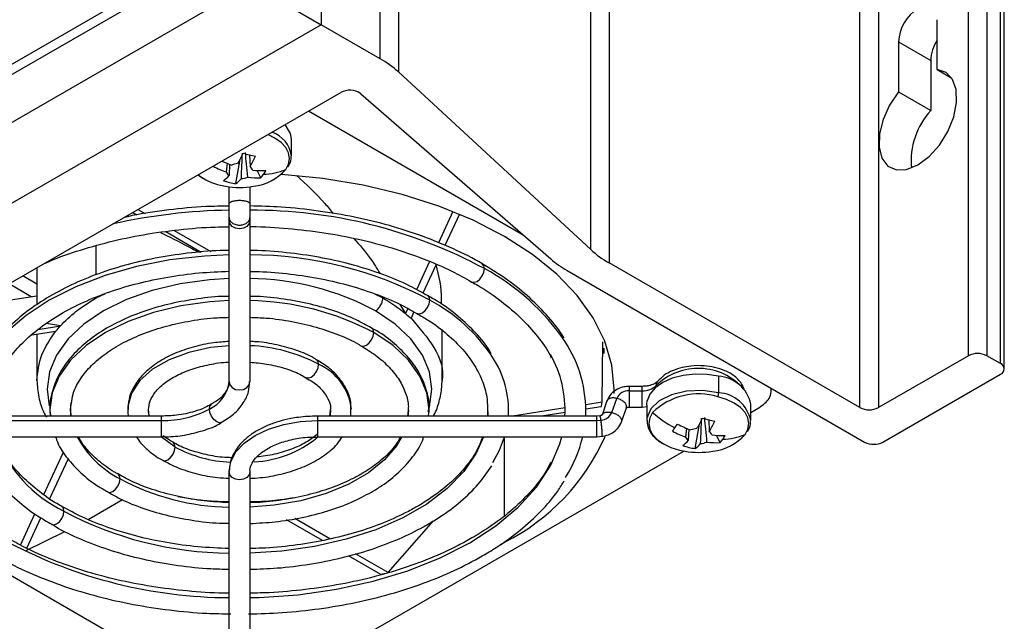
# Model space of a CAD drawing. Header units: millimetres. Extents: x 25 to 1229, y -261 to 1180.
# Tile 15 of 224: x 1035 to 1111, y -182 to -136. Entities that reach past the tile are written whole.
import ezdxf

# ---------------------------------------------------------------- set-up
doc = ezdxf.new("R2010")
doc.units = ezdxf.units.MM

msp = doc.modelspace()

# ---------------------------------------------------------------- linework, layer by layer
at = {"color": 7, "linetype": 'Continuous', "lineweight": 25}
for p, q in [((1058.534, 157.769), (1058.534, -136.257)), ((1063.063, -138.871), (1063.063, 155.083)), ((1064.472, 154.06), (1064.472, -139.894)), ((1079.282, -153.577), (1079.282, 140.378)), ((1080.692, 139.355), (1080.692, -154.6)), ((1108.354, -161.752), (1108.354, 132.203)), ((1109.768, 132.203), (1109.768, -161.752)), ((1110.829, -162.364), (1110.829, 131.591)), ((1111.122, -162.772), (1111.122, 131.182)), ((1100.01, -165.752), (1100.01, 128.203)), ((1101.424, 128.203), (1101.424, -165.752)), ((893.822, -220.622), (1049.248, -130.896)), ((1049.949, -131.3), (893.815, -221.435)), ((1053.138, -133.142), (890.627, -226.958)), ((1053.138, -133.142), (1058.534, -136.257)), ((1058.534, -136.257), (895.838, -230.179)), ((1063.063, -138.871), (1058.534, -136.257)), ((1105.95, -139.709), (1105.95, -135.867)), ((1102.98, -137.582), (1102.98, -141.424)), ((1102.98, -137.582), (1105.455, -139.01)), ((1105.455, -139.01), (1105.455, -142.852)), ((1079.282, -153.577), (1064.472, -139.894)), ((1105.95, -139.709), (1107.077, -140.36)), ((904.945, -231.009), (1060.033, -141.479)), ((1061.573, -141.568), (1076.201, -154.294)), ((1102.98, -141.424), (1105.455, -142.852)), ((1074.09, -152.458), (1057.552, -142.911)), ((1056.245, -146.326), (1056.245, -145.065)), ((1053.016, -146.296), (1053.006, -146.277)), ((1053.015, -146.269), (1053.053, -147.183)), ((1051.246, -147.615), (1051.314, -146.923)), ((1051.471, -146.991), (1051.437, -147.881)), ((1051.962, -148.498), (1052.294, -146.614)), ((1053.882, -148.038), (1053.605, -147.482)), ((1050.772, -148.619), (1051.171, -148.7)), ((1051.445, -150.043), (1051.445, -148.74)), ((1053.045, -148.74), (1053.045, -150.043)), ((1051.445, -151.109), (1051.445, -150.043)), ((1053.045, -150.043), (1053.045, -151.109)), ((1044.018, -150.724), (1044.339, -150.91)), ((1044.423, -150.49), (1044.978, -150.81)), ((1068.668, -150.65), (1067.552, -153.055)), ((1051.445, -151.329), (1051.445, -151.109)), ((1051.445, -163.741), (1051.445, -151.329)), ((1053.045, -151.109), (1053.045, -151.329)), ((1053.045, -151.329), (1053.045, -163.741)), ((1069.167, -150.854), (1068.051, -153.26)), ((1046.56, -152.192), (1049.304, -153.776)), ((1047.211, -152.1), (1050.028, -153.726)), ((1041.218, -155.51), (1041.218, -153.277)), ((1066.881, -154.5), (1065.875, -156.668)), ((1100.01, -165.752), (1080.692, -154.6)), ((1036.65, -154.977), (1036.65, -157.839)), ((1067.375, -154.716), (1066.349, -156.927)), ((1077.462, -155.185), (1100.364, -168.405)), ((1036.65, -156.235), (1035.561, -155.606)), ((1036.211, -157.206), (1034.5, -156.218)), ((1031.669, -157.909), (1036.65, -157.138)), ((1041.218, -157.297), (1041.938, -156.956)), ((1062.647, -156.996), (1063.272, -157.297)), ((1064.581, -157.809), (1065.024, -158.502)), ((1065.207, -158.107), (1065.024, -158.502)), ((1065.675, -158.378), (1065.447, -158.87)), ((1036.264, -160.14), (1038.115, -159.854)), ((1036.746, -159.723), (1038.455, -159.458)), ((1038.455, -159.458), (1037.375, -159.275)), ((1067.84, -163.662), (1067.84, -159.812)), ((1036.65, -160.08), (1036.65, -163.662)), ((1080.165, -165.338), (1080.219, -160.696)), ((1080.315, -161.578), (1080.315, -161.166)), ((1108.354, -161.752), (1101.424, -165.752)), ((1110.829, -162.364), (1109.768, -161.752)), ((1089.13, -163.342), (1089.13, -164.603)), ((1101.778, -168.405), (1110.829, -163.18)), ((1083.237, -164.116), (1082.245, -164.116)), ((1083.237, -164.118), (1082.245, -164.118)), ((1082.245, -164.447), (1083.237, -164.447)), ((1083.237, -164.137), (1083.237, -164.118)), ((1084.364, -164.195), (1084.328, -164.043)), ((1093.243, -164.343), (1093.243, -164.295)), ((1080.534, -165.24), (1080.152, -166.326)), ((1080.902, -166.124), (1081.284, -165.038)), ((1059.229, -165.931), (1059.182, -166.404)), ((1060.808, -166.404), (1060.815, -165.846)), ((1065.22, -165.96), (1065.187, -166.404)), ((1077.309, -165.78), (1073.27, -166.404)), ((1080.165, -165.338), (1078.901, -165.533)), ((1080.094, -165.692), (1078.91, -165.875)), ((1081.651, -166.848), (1082.033, -165.763)), ((1082.245, -165.705), (1083.237, -165.705)), ((1083.237, -165.705), (1083.63, -165.665)), ((1083.6, -165.553), (1083.6, -166.737)), ((1091.6, -166.737), (1091.6, -165.475)), ((1091.6, -166.119), (1092.229, -165.756)), ((1046.245, -166.404), (1024.745, -166.404)), ((1024.745, -166.743), (1046.245, -166.743)), ((1046.245, -166.743), (1046.245, -166.404)), ((1046.245, -168.004), (1046.245, -166.743)), ((1079.745, -166.404), (1058.245, -166.404)), ((1058.245, -166.404), (1058.245, -166.743)), ((1058.245, -166.743), (1079.745, -166.743)), ((1058.245, -166.743), (1058.245, -168.004)), ((1066.789, -166.404), (1066.807, -166.162)), ((1071.326, -166.038), (1071.336, -166.404)), ((1077.308, -166.123), (1075.487, -166.404)), ((1079.986, -166.379), (1079.743, -166.405)), ((1079.745, -166.743), (1079.745, -166.404)), ((1079.745, -166.743), (1080.068, -166.709)), ((1079.745, -168.004), (1079.745, -166.743)), ((1088.371, -166.706), (1088.361, -166.687)), ((1088.37, -166.68), (1088.408, -167.593)), ((1086.602, -168.025), (1086.669, -167.333)), ((1086.826, -167.402), (1086.793, -168.292)), ((1087.318, -168.908), (1087.649, -167.024)), ((1024.745, -168.004), (1046.245, -168.004)), ((1046.245, -168.004), (1046.245, -168.004)), ((1058.245, -168.004), (1079.745, -168.004)), ((1072.645, -174.072), (1072.645, -168.007)), ((1079.747, -168.004), (1080.15, -167.962)), ((1089.237, -168.448), (1088.961, -167.892)), ((1086.127, -169.029), (1086.527, -169.11)), ((1018.046, -169.095), (1048.245, -186.529)), ((1037.186, -172.456), (1038.703, -169.187)), ((1037.639, -172.76), (1039.052, -169.715)), ((1056.245, -186.529), (1086.444, -169.095)), ((1051.445, -183.08), (1051.445, -170.668)), ((1053.045, -170.668), (1053.045, -183.08)), ((1040.594, -174.367), (1043.245, -172.841)), ((1053.533, -173.062), (1053.392, -172.981)), ((1054.225, -172.994), (1054.147, -172.949)), ((1035.383, -176.341), (1036.498, -173.938)), ((1035.862, -176.587), (1036.952, -174.239)), ((1059.203, -175.867), (1056.498, -174.306)), ((1058.623, -176.001), (1055.861, -174.407)), ((1063.691, -178.459), (1067.175, -174.476)), ((1035.772, -176.783), (1038.801, -175.295)), ((1072.325, -176.301), (1072.645, -176.119)), ((1063.125, -178.6), (1060.638, -177.164)), ((1063.691, -178.459), (1061.182, -177.01))]:
    msp.add_line(p, q, dxfattribs=at)
at = {"color": 7, "linetype": 'Continuous', "lineweight": 25, "flags": 128}
for points in [[(1102.98, -141.424), (1102.291, -142.441), (1101.786, -143.556), (1101.508, -144.672), (1101.479, -145.697), (1101.702, -146.543), (1102.158, -147.14), (1102.81, -147.435), (1103.601, -147.406), (1104.465, -147.054), (1105.329, -146.408), (1106.12, -145.524), (1106.771, -144.477), (1107.228, -143.353), (1107.451, -142.249), (1107.422, -141.258), (1107.143, -140.463), (1106.638, -139.932), (1105.95, -139.709)], [(1056.245, -145.065), (1056.174, -144.633), (1055.749, -143.952)], [(1055.806, -147.414), (1056.025, -146.996), (1056.098, -146.562), (1056.024, -146.128), (1055.805, -145.711), (1055.448, -145.327), (1054.969, -144.99), (1054.412, -144.724)], [(1081.09, -164.66), (1081.095, -164.343), (1080.914, -162.478), (1080.372, -160.637), (1079.476, -158.842), (1078.238, -157.117), (1076.673, -155.482), (1074.801, -153.959), (1072.645, -152.566), (1070.233, -151.322), (1067.594, -150.241), (1064.763, -149.337), (1061.774, -148.623), (1058.665, -148.106), (1055.475, -147.793), (1055.458, -147.792)], [(1053.045, -151.329), (1052.984, -151.579), (1052.811, -151.791), (1052.551, -151.932), (1052.245, -151.982), (1051.939, -151.932), (1051.679, -151.791), (1051.506, -151.579), (1051.445, -151.329)], [(1051.445, -153.98), (1049.541, -154.074), (1046.884, -154.379), (1044.318, -154.882), (1041.888, -155.573), (1039.635, -156.442), (1037.597, -157.474), (1035.811, -158.65), (1034.305, -159.951), (1033.107, -161.353), (1032.8, -161.806)], [(1070.126, -156.059), (1070.134, -156.064), (1070.318, -156.1), (1070.534, -156.025), (1070.751, -155.85), (1070.934, -155.603), (1071.057, -155.32), (1071.1, -155.045)], [(1071.1, -155.045), (1071.057, -154.82), (1070.934, -154.679), (1070.934, -154.678)], [(1051.445, -155.803), (1049.927, -155.896), (1047.667, -156.209), (1045.519, -156.723), (1043.537, -157.424), (1041.769, -158.295), (1040.26, -159.316), (1039.045, -160.46), (1038.155, -161.7), (1037.613, -163.005), (1037.43, -164.343), (1037.595, -165.614)], [(1051.445, -157.511), (1049.96, -157.602), (1047.732, -157.911), (1045.615, -158.417), (1043.66, -159.109), (1041.918, -159.968), (1040.429, -160.974), (1039.232, -162.102), (1038.355, -163.324), (1037.82, -164.611), (1037.64, -165.93), (1037.663, -166.404)], [(1065.916, -158.486), (1065.927, -158.493), (1066.111, -158.529), (1066.327, -158.454), (1066.544, -158.279), (1066.727, -158.031), (1066.85, -157.749), (1066.893, -157.474)], [(1066.893, -157.474), (1066.85, -157.249), (1066.727, -157.108), (1066.713, -157.1)], [(1066.758, -166.06), (1066.878, -165.681), (1067.06, -164.343), (1066.878, -163.005), (1066.335, -161.7), (1065.445, -160.46), (1064.231, -159.316), (1062.721, -158.295)], [(1062.572, -159.968), (1062.529, -159.743), (1062.407, -159.602), (1062.394, -159.595)], [(1061.601, -160.984), (1061.607, -160.987), (1061.79, -161.023), (1062.007, -160.948), (1062.223, -160.773), (1062.407, -160.525), (1062.529, -160.243), (1062.572, -159.968)], [(1066.846, -166.14), (1066.85, -165.93), (1066.67, -164.611), (1066.135, -163.324), (1065.258, -162.102), (1064.061, -160.974), (1062.572, -159.968)], [(1051.445, -160.981), (1050.017, -161.129), (1048.336, -161.501), (1046.827, -162.067), (1045.554, -162.802), (1044.573, -163.673), (1043.928, -164.643), (1043.647, -165.67), (1043.636, -166.021)], [(1058.333, -162.415), (1058.29, -162.19), (1058.168, -162.049), (1058.159, -162.044)], [(1057.355, -163.427), (1057.368, -163.435), (1057.551, -163.47), (1057.768, -163.395), (1057.984, -163.22), (1058.168, -162.973), (1058.29, -162.69), (1058.333, -162.415)], [(1089.13, -163.342), (1088.24, -163.196), (1087.316, -163.172), (1086.407, -163.271), (1085.562, -163.488), (1084.826, -163.812), (1084.239, -164.224), (1083.831, -164.703), (1083.624, -165.224)], [(1051.445, -163.741), (1051.506, -163.991), (1051.679, -164.203), (1051.939, -164.344), (1052.245, -164.394), (1052.551, -164.344), (1052.811, -164.203), (1052.984, -163.991), (1053.045, -163.741)], [(1089.13, -164.603), (1087.913, -164.435), (1086.665, -164.492), (1085.509, -164.768), (1084.558, -165.238), (1083.904, -165.854), (1083.613, -166.556), (1083.601, -166.716)], [(1091.161, -167.824), (1091.38, -167.407), (1091.454, -166.973), (1091.379, -166.539), (1091.16, -166.121), (1090.804, -165.737), (1090.324, -165.4), (1089.74, -165.123), (1089.074, -164.918)], [(1039.266, -166.404), (1039.251, -165.62), (1039.278, -165.358)], [(1045.283, -166.404), (1045.279, -166.383), (1045.235, -165.902)], [(1049.922, -165.863), (1049.965, -165.638), (1050.076, -165.504)], [(1050.884, -166.885), (1050.704, -166.918), (1050.488, -166.843), (1050.271, -166.668), (1050.088, -166.421), (1049.965, -166.138), (1049.922, -165.863)], [(1059.255, -165.921), (1059.211, -166.383), (1059.207, -166.404)], [(1065.25, -165.963), (1065.239, -166.24), (1065.224, -166.404)], [(1051.445, -170.668), (1051.576, -169.902), (1051.963, -169.166), (1052.591, -168.487), (1053.437, -167.892), (1054.467, -167.404), (1055.643, -167.041), (1056.918, -166.818), (1058.245, -166.743)], [(1071.359, -166.046), (1071.349, -166.307), (1071.342, -166.404)], [(1084.04, -166.123), (1083.821, -166.54), (1083.747, -166.974), (1083.821, -167.408), (1084.041, -167.826), (1084.397, -168.21), (1084.877, -168.547), (1084.978, -168.603)], [(1047.288, -168.791), (1046.309, -168.083), (1046.249, -168.027)], [(1071.019, -168.004), (1070.464, -169.268), (1069.507, -170.669), (1068.229, -171.982), (1066.652, -173.182), (1064.807, -174.247), (1062.729, -175.157), (1060.455, -175.895), (1058.028, -176.448), (1055.493, -176.804), (1053.045, -176.955)], [(1064.744, -168.004), (1064.36, -168.659), (1063.417, -169.773), (1062.169, -170.782), (1060.65, -171.659), (1058.902, -172.379), (1056.972, -172.924), (1054.914, -173.278), (1053.045, -173.423)], [(1071.739, -169.974), (1072.254, -169.025), (1072.646, -168.004)], [(1076.202, -170.185), (1076.899, -168.538), (1077.051, -168.004)], [(1046.325, -169.812), (1046.506, -169.846), (1046.723, -169.771), (1046.939, -169.596), (1047.123, -169.349), (1047.245, -169.066), (1047.288, -168.791)], [(1047.288, -168.791), (1047.245, -168.566), (1047.131, -168.43)], [(1084.978, -168.603), (1085.461, -168.824), (1086.127, -169.029)], [(1053.045, -180.392), (1053.758, -180.373), (1056.763, -180.162), (1059.702, -179.744), (1062.532, -179.125), (1065.212, -178.313), (1067.703, -177.32), (1069.969, -176.161), (1071.976, -174.854), (1073.695, -173.415), (1075.102, -171.868), (1076.175, -170.235), (1076.202, -170.185)], [(1042.1, -172.267), (1042.267, -172.293), (1042.483, -172.218), (1042.7, -172.044), (1042.883, -171.796), (1043.006, -171.513), (1043.049, -171.238)], [(1043.049, -171.238), (1043.006, -171.013), (1042.891, -170.877)], [(1053.045, -170.668), (1052.984, -170.918), (1052.811, -171.13), (1052.551, -171.272), (1052.245, -171.321), (1051.939, -171.272), (1051.679, -171.13), (1051.506, -170.918), (1051.445, -170.668)], [(1038.729, -173.733), (1038.686, -173.507), (1038.567, -173.369)], [(1037.779, -174.76), (1037.947, -174.788), (1038.163, -174.712), (1038.379, -174.538), (1038.563, -174.29), (1038.686, -174.007), (1038.729, -173.733)]]:
    msp.add_lwpolyline(points, dxfattribs=at)
at = {"color": 7, "linetype": 'Continuous', "lineweight": 25}
for centre, radius, start, end in [((1106.204, -137.728), 3.227, 122.60548, 177.39452), ((1108.547, -139.129), 3.094, 147.06504, 177.80833), ((1059.17, -145.717), 7.875, 47.68089, 60.37772), ((1060.73, -142.778), 1.475, 55.14506, 118.23904), ((1109.766, -146.756), 5.816, 137.84365, 185.27036), ((1053.967, -146.693), 2.304, 8.65371, 70.07272), ((1043.185, -141.696), 10.352, 329.46429, 334.49603), ((1056.062, -133.464), 13.172, 254.43777, 258.6951), ((1054.38, -139.429), 8.113, 244.54863, 250.26375), ((1052.211, -148.432), 1.481, 94.25327, 112.67189), ((1044.136, -141.923), 10.352, 329.46429, 334.49603), ((1054.011, -139.916), 8.18, 242.34545, 250.24526), ((1051.726, -147.473), 0.5, 196.56796, 234.81292), ((1052.765, -147.592), 0.5, 16.56796, 54.81292), ((1054.002, -141.198), 6.297, 263.08362, 272.49082), ((1052.919, -144.878), 3.842, 275.97495, 318.70915), ((1051.544, -145.963), 3.126, 318.4076, 324.44841), ((1053.891, -142.656), 5.128, 272.19035, 291.91846), ((1051.107, -145.65), 3.664, 324.44363, 329.87794), ((1051.629, -144.566), 4.142, 231.63552, 258.05028), ((1049.443, -146.121), 2.66, 306.11158, 318.57788), ((1052.854, -142.658), 5.908, 251.81588, 261.31698), ((1050.394, -146.349), 2.66, 306.11158, 318.57788), ((1052.279, -146.632), 1.481, 274.25327, 292.67189), ((1053.608, -141.747), 6.297, 263.08362, 272.49082), ((1052.245, -142.289), 6.5, 260.49249, 279.50751), ((1052.124, -194.629), 44.09, 90.88202, 102.6108), ((1053.221, -188.294), 37.751, 61.73196, 90.26763), ((1084.584, -147.754), 7.875, 227.68089, 240.37772), ((1052.946, -183.563), 29.583, 61.87213, 89.80849), ((1081.454, -148.189), 8.055, 229.28756, 240.2876), ((1062.805, -170.434), 17.482, 34.08144, 61.67496), ((1052.729, -177.056), 21.255, 61.96084, 89.14832), ((1052.723, -178.46), 20.951, 61.95971, 89.12054), ((1060.612, -169.245), 13.342, 33.63019, 61.91645), ((1069.192, -166.01), 9.713, 357.67026, 33.57851), ((1052.56, -173.234), 12.263, 61.91565, 87.73401), ((1065.453, -165.979), 7.503, 356.75303, 33.3417), ((1068.415, -165.968), 8.892, 357.18973, 28.93604), ((1109.061, -163.116), 1.537, 62.60967, 117.39033), ((1056.573, -166.348), 4.309, 6.4896, 65.88444), ((1087.563, -167.378), 4.646, 41.52955, 134.12707), ((1110.674, -162.772), 0.437, 290.78342, 69.21658), ((1088.97, -166.023), 2.686, 11.76993, 86.60215), ((1048.843, -163.481), 2.615, 294.37466, 354.3052), ((1082.192, -165.437), 0.992, 86.91535, 156.27254), ((1083.331, -163.027), 1.423, 266.20336, 314.44984), ((1087.582, -169.806), 5.11, 73.03381, 133.89135), ((1088.092, -164.581), 1.037, 341.04183, 358.77778), ((1088.976, -167.273), 2.674, 11.12541, 86.70653), ((1046.395, -159.241), 7.503, 268.8559, 298.04024), ((1100.717, -164.387), 1.537, 242.60967, 297.39033), ((1080.015, -165.747), 0.964, 273.10729, 336.92895), ((1089.744, -159.708), 8.584, 228.35671, 242.33459), ((1078.54, -162.106), 10.352, 329.46429, 334.49603), ((1091.417, -153.874), 13.172, 254.43777, 258.6951), ((1027.154, -125.318), 72.096, 324.12022, 324.37644), ((1008.448, -111.911), 95.11, 324.37504, 324.58804), ((1089.76, -159.777), 8.18, 242.34545, 250.24526), ((1087.566, -168.842), 1.481, 94.25327, 112.67189), ((1079.492, -162.333), 10.352, 329.46429, 334.49603), ((1043.449, -164.123), 10.706, 201.2553, 243.84103), ((1046.59, -164.319), 7.773, 208.3037, 242.89896), ((1053.001, -161.759), 8.173, 272.64074, 309.48118), ((1065.152, -161.221), 16.677, 296.69812, 336.13807), ((1068.62, -165.591), 10.332, 327.62159, 346.49085), ((1089.367, -160.327), 8.18, 242.34545, 250.24526), ((1087.081, -167.883), 0.5, 196.56796, 234.81292), ((1088.12, -168.002), 0.5, 16.56796, 54.81292), ((1089.357, -161.608), 6.297, 263.08362, 272.49082), ((1088.274, -165.288), 3.842, 275.97495, 318.70915), ((1086.899, -166.373), 3.126, 318.4076, 324.44841), ((1089.247, -163.066), 5.128, 272.19035, 291.91846), ((1086.462, -166.06), 3.664, 324.44363, 329.87794), ((1052.002, -159.928), 10.038, 241.99609, 267.34934), ((1084.798, -166.532), 2.66, 306.11158, 318.57788), ((1088.209, -163.068), 5.908, 251.81588, 261.31698), ((1085.75, -166.759), 2.66, 306.11158, 318.57788), ((1087.635, -167.042), 1.481, 274.25327, 292.67189), ((1088.964, -162.158), 6.297, 263.08362, 272.49082), ((1101.071, -167.041), 1.537, 242.60967, 297.39033), ((1087.6, -162.699), 6.5, 260.49249, 279.50751), ((1051.764, -154.972), 18.454, 241.81913, 269.00975), ((1051.618, -149.569), 27.386, 241.92307, 269.63767), ((1051.625, -143.707), 36.685, 242.21017, 269.71861)]:
    msp.add_arc(centre, radius, start, end, dxfattribs=at)
for points, knots in [([(1052.389, -148.109), (1052.402, -147.765), (1052.425, -147.116), (1052.45, -146.466), (1052.462, -146.161)], [0, 0, 0, 0, 0.530725, 1, 1, 1, 1]), ([(1052.674, -146.11), (1052.702, -146.406), (1052.763, -147.035), (1052.82, -147.664), (1052.85, -147.998)], [0, 0, 0, 0, 0.4692749, 1, 1, 1, 1]), ([(1055.988, -147.194), (1056.099, -146.996), (1056.254, -146.722), (1056.218, -146.429), (1056.208, -146.348)], [0, 0, 0, 0, 0.724922, 1, 1, 1, 1]), ([(1049.116, -147.848), (1049.161, -147.893), (1049.29, -148.024), (1049.491, -148.11), (1049.623, -148.165)], [0, 0, 0, 0, 0.346032, 1, 1, 1, 1]), ([(1056.625, -147.882), (1057.383, -148.561), (1058.385, -149.461), (1059.251, -150.54), (1059.463, -150.804)], [0, 0, 0, 0, 0.755354, 1, 1, 1, 1]), ([(1051.445, -150.043), (1051.445, -150.012), (1051.462, -149.979), (1051.54, -149.914), (1051.601, -149.883), (1051.757, -149.832), (1051.852, -149.812), (1052.049, -149.787), (1052.151, -149.781), (1052.339, -149.781), (1052.441, -149.787), (1052.638, -149.812), (1052.733, -149.832), (1052.889, -149.883), (1052.95, -149.914), (1053.028, -149.979), (1053.045, -150.012), (1053.045, -150.043)], [0, 0, 0, 0, 0.125, 0.125, 0.25, 0.25, 0.375, 0.375, 0.5, 0.5, 0.625, 0.625, 0.75, 0.75, 0.875, 0.875, 1, 1, 1, 1]), ([(1051.445, -150.227), (1050.849, -150.235), (1049.286, -150.257), (1046.788, -150.512), (1044.674, -150.801), (1043.563, -151.06), (1043.351, -151.109)], [0, 0, 0, 0, 0.215818, 0.566483, 0.917253, 1, 1, 1, 1]), ([(1070.933, -154.68), (1070.922, -154.673), (1070.256, -154.245), (1068.728, -153.517), (1066.362, -152.524), (1063.803, -151.707), (1061.116, -151.053), (1058.323, -150.58), (1055.621, -150.286), (1053.85, -150.239), (1053.045, -150.218)], [0, 0, 0, 0, 0.002294, 0.148527, 0.294729, 0.440843, 0.586858, 0.732785, 0.878648, 1, 1, 1, 1]), ([(1043.593, -150.97), (1043.607, -150.977), (1043.642, -150.993), (1043.685, -151.015), (1043.71, -151.028)], [0, 0, 0, 0, 0.416971, 1, 1, 1, 1]), ([(1051.445, -151.109), (1051.445, -151.178), (1051.462, -151.252), (1051.54, -151.396), (1051.601, -151.465), (1051.757, -151.579), (1051.852, -151.624), (1052.049, -151.681), (1052.151, -151.694), (1052.339, -151.694), (1052.441, -151.681), (1052.638, -151.624), (1052.733, -151.579), (1052.889, -151.465), (1052.95, -151.396), (1053.028, -151.252), (1053.045, -151.178), (1053.045, -151.109)], [0, 0, 0, 0, 0.125, 0.125, 0.25, 0.25, 0.375, 0.375, 0.5, 0.5, 0.625, 0.625, 0.75, 0.75, 0.875, 0.875, 1, 1, 1, 1]), ([(1037.209, -154.655), (1037.258, -154.632), (1038.024, -154.269), (1039.69, -153.696), (1042.185, -152.962), (1044.831, -152.404), (1047.566, -152.026), (1049.786, -151.832), (1051.085, -151.828), (1051.445, -151.827)], [0, 0, 0, 0, 0.0123304, 0.1955168, 0.3788405, 0.5623051, 0.745889, 0.9295592, 1, 1, 1, 1]), ([(1046.148, -152.25), (1046.223, -152.287), (1046.973, -152.663), (1047.992, -153.186), (1048.975, -153.697), (1049.148, -153.787)], [0, 0, 0, 0, 0.083525, 0.838937, 1, 1, 1, 1]), ([(1053.045, -151.81), (1053.09, -151.809), (1054.074, -151.797), (1055.991, -151.941), (1058.753, -152.253), (1061.43, -152.76), (1063.992, -153.427), (1066.396, -154.256), (1068.462, -155.137), (1069.618, -155.794), (1070.114, -156.076)], [0, 0, 0, 0, 0.0070937, 0.1543756, 0.3016211, 0.4487947, 0.5958634, 0.7427963, 0.8895696, 1, 1, 1, 1]), ([(1061.039, -152.717), (1061.492, -153.228), (1062.248, -154.083), (1062.832, -155.048), (1063.066, -155.435)], [0, 0, 0, 0, 0.5987787, 1, 1, 1, 1]), ([(1051.445, -153.654), (1051.322, -153.653), (1050.346, -153.646), (1048.527, -153.81), (1046.037, -154.157), (1043.64, -154.699), (1041.372, -155.408), (1039.266, -156.28), (1037.357, -157.304), (1035.665, -158.464), (1034.25, -159.755), (1033.325, -160.791), (1032.977, -161.417), (1032.904, -161.546)], [0, 0, 0, 0, 0.015342, 0.121296, 0.227287, 0.333355, 0.439536, 0.545865, 0.652362, 0.759016, 0.865725, 0.97221, 1, 1, 1, 1]), ([(1066.704, -157.122), (1066.265, -156.87), (1065.209, -156.266), (1063.3, -155.479), (1061.05, -154.752), (1058.661, -154.196), (1056.177, -153.832), (1054.289, -153.655), (1053.24, -153.658), (1053.045, -153.659)], [0, 0, 0, 0, 0.120252, 0.288769, 0.457159, 0.625392, 0.793487, 0.961488, 1, 1, 1, 1]), ([(1033.153, -165.765), (1033.177, -165.386), (1033.229, -164.555), (1033.688, -163.286), (1034.45, -161.981), (1035.511, -160.741), (1036.842, -159.586), (1038.424, -158.532), (1040.233, -157.598), (1042.241, -156.8), (1044.416, -156.15), (1046.723, -155.667), (1049.079, -155.345), (1050.671, -155.279), (1051.445, -155.247)], [0, 0, 0, 0, 0.073688, 0.161397, 0.247801, 0.332851, 0.417071, 0.500933, 0.584712, 0.668509, 0.75239, 0.836366, 0.920423, 1, 1, 1, 1]), ([(1053.045, -155.264), (1053.375, -155.267), (1054.526, -155.275), (1056.474, -155.478), (1058.837, -155.865), (1061.092, -156.428), (1063.186, -157.152), (1064.805, -157.851), (1065.63, -158.347), (1065.899, -158.508)], [0, 0, 0, 0, 0.0685765, 0.2388336, 0.4089894, 0.5789778, 0.7487364, 0.9182156, 1, 1, 1, 1]), ([(1067.368, -154.731), (1067.578, -155.616), (1067.82, -156.632), (1067.771, -157.652), (1067.765, -157.783)], [0, 0, 0, 0, 0.871881, 1, 1, 1, 1]), ([(1077.21, -160.371), (1077.208, -160.368), (1076.915, -159.816), (1076.061, -158.778), (1074.633, -157.287), (1072.925, -155.903), (1071.594, -155.086), (1070.933, -154.68)], [0, 0, 0, 0, 0.001422, 0.249808, 0.5000627, 0.7516487, 1, 1, 1, 1]), ([(1070.114, -156.076), (1070.281, -156.166), (1071.127, -156.618), (1072.423, -157.552), (1073.975, -158.859), (1075.208, -160.259), (1075.96, -161.282), (1076.21, -161.843), (1076.238, -161.906)], [0, 0, 0, 0, 0.056427, 0.284884, 0.51325, 0.741715, 0.970744, 1, 1, 1, 1]), ([(1051.445, -157.185), (1051.345, -157.184), (1050.529, -157.181), (1049.01, -157.354), (1046.947, -157.712), (1044.996, -158.265), (1043.197, -158.98), (1041.59, -159.853), (1040.209, -160.868), (1039.091, -162.007), (1038.262, -163.247), (1037.773, -164.552), (1037.586, -165.622), (1037.674, -166.234), (1037.699, -166.404)], [0, 0, 0, 0, 0.013314, 0.108435, 0.203629, 0.298969, 0.394523, 0.490339, 0.586407, 0.682491, 0.777993, 0.872087, 0.964267, 1, 1, 1, 1]), ([(1038.455, -159.458), (1038.808, -159.073), (1039.216, -158.695), (1040.14, -157.969), (1040.655, -157.622), (1041.218, -157.297)], [0, 0, 0, 0, 0.5, 0.5, 1, 1, 1, 1]), ([(1062.385, -159.616), (1062.004, -159.399), (1061.101, -158.885), (1059.442, -158.252), (1057.494, -157.699), (1055.426, -157.348), (1053.925, -157.178), (1053.127, -157.182), (1053.045, -157.183)], [0, 0, 0, 0, 0.1509171, 0.3576803, 0.5641987, 0.7704238, 0.9764345, 1, 1, 1, 1]), ([(1062.721, -158.295), (1062.813, -158.242), (1062.904, -158.16), (1063.056, -157.971), (1063.118, -157.867), (1063.206, -157.67), (1063.234, -157.579), (1063.266, -157.421), (1063.272, -157.353), (1063.272, -157.297)], [0, 0, 0, 0, 0.25, 0.25, 0.5, 0.5, 0.75, 0.75, 1, 1, 1, 1]), ([(1071.619, -161.596), (1071.549, -161.47), (1071.212, -160.857), (1070.319, -159.834), (1068.928, -158.562), (1067.701, -157.654), (1066.886, -157.219), (1066.704, -157.122)], [0, 0, 0, 0, 0.072671, 0.352096, 0.634366, 0.918465, 1, 1, 1, 1]), ([(1039.309, -165.428), (1039.338, -165.195), (1039.412, -164.6), (1039.887, -163.654), (1040.685, -162.623), (1041.769, -161.674), (1043.099, -160.826), (1044.649, -160.099), (1046.384, -159.51), (1048.265, -159.085), (1049.971, -158.838), (1051.046, -158.807), (1051.445, -158.796)], [0, 0, 0, 0, 0.073183, 0.186487, 0.296296, 0.403759, 0.51033, 0.61674, 0.723241, 0.829944, 0.936836, 1, 1, 1, 1]), ([(1053.045, -158.795), (1053.464, -158.808), (1054.558, -158.842), (1056.282, -159.096), (1058.166, -159.524), (1059.879, -160.126), (1061.031, -160.628), (1061.528, -160.952), (1061.592, -160.994)], [0, 0, 0, 0, 0.1302093, 0.3405499, 0.5505763, 0.7601197, 0.9690427, 1, 1, 1, 1]), ([(1065.447, -158.87), (1066.091, -159.605), (1067.4, -161.096), (1068.001, -162.81), (1067.838, -163.659), (1067.838, -163.662)], [0, 0, 0, 0, 0.491284, 0.998034, 1, 1, 1, 1]), ([(1065.899, -158.508), (1066.198, -158.675), (1067.073, -159.164), (1068.269, -160.096), (1069.474, -161.27), (1070.39, -162.512), (1071.011, -163.797), (1071.341, -164.977), (1071.331, -165.727), (1071.326, -166.038)], [0, 0, 0, 0, 0.0824939, 0.2419642, 0.4013846, 0.5610946, 0.7218249, 0.8846356, 1, 1, 1, 1]), ([(1036.651, -163.667), (1036.716, -162.999), (1036.842, -161.681), (1037.695, -160.457), (1038.115, -159.854)], [0, 0, 0, 0, 0.507138, 1, 1, 1, 1]), ([(1066.807, -166.162), (1066.824, -165.997), (1066.886, -165.398), (1066.662, -164.363), (1066.148, -163.108), (1065.324, -161.918), (1064.209, -160.824), (1063.213, -160.049), (1062.531, -159.692), (1062.385, -159.616)], [0, 0, 0, 0, 0.0659016, 0.2397721, 0.4136171, 0.5897095, 0.7689867, 0.950734, 1, 1, 1, 1]), ([(1051.445, -160.662), (1051.044, -160.687), (1050.094, -160.747), (1048.665, -161.059), (1047.216, -161.557), (1045.946, -162.231), (1044.898, -163.057), (1044.137, -164.017), (1043.682, -165.032), (1043.662, -165.721), (1043.653, -166.039)], [0, 0, 0, 0, 0.0959813, 0.2272935, 0.3591385, 0.4917937, 0.625327, 0.7586472, 0.8889745, 1, 1, 1, 1]), ([(1058.152, -162.059), (1058.09, -162.017), (1057.655, -161.724), (1056.64, -161.321), (1055.149, -160.896), (1053.917, -160.682), (1053.206, -160.667), (1053.045, -160.663)], [0, 0, 0, 0, 0.047762, 0.337155, 0.626709, 0.915546, 1, 1, 1, 1]), ([(1061.592, -160.994), (1061.977, -161.227), (1062.813, -161.733), (1063.798, -162.627), (1064.587, -163.616), (1065.065, -164.643), (1065.275, -165.425), (1065.23, -165.866), (1065.22, -165.96)], [0, 0, 0, 0, 0.164958, 0.358341, 0.551871, 0.746994, 0.946379, 1, 1, 1, 1]), ([(1060.815, -165.846), (1060.822, -165.714), (1060.847, -165.236), (1060.558, -164.428), (1059.976, -163.491), (1059.174, -162.681), (1058.475, -162.255), (1058.152, -162.059)], [0, 0, 0, 0, 0.089094, 0.320744, 0.553567, 0.793816, 1, 1, 1, 1]), ([(1045.244, -165.907), (1045.267, -165.68), (1045.312, -165.242), (1045.727, -164.546), (1046.409, -163.869), (1047.38, -163.256), (1048.561, -162.758), (1049.911, -162.423), (1050.901, -162.255), (1051.421, -162.251), (1051.445, -162.25)], [0, 0, 0, 0, 0.1471743, 0.2834191, 0.4288816, 0.5700456, 0.7105696, 0.8514881, 0.9930351, 1, 1, 1, 1]), ([(1053.045, -162.256), (1053.477, -162.292), (1054.401, -162.37), (1055.705, -162.699), (1056.73, -163.068), (1057.195, -163.357), (1057.34, -163.447)], [0, 0, 0, 0, 0.264391, 0.565602, 0.86505, 1, 1, 1, 1]), ([(1091.126, -164.419), (1091.075, -164.281), (1090.925, -163.872), (1090.417, -163.331), (1089.669, -162.9), (1088.853, -162.637), (1087.957, -162.503), (1087.1, -162.521), (1086.284, -162.662), (1085.576, -162.893), (1084.897, -163.251), (1084.585, -163.578), (1084.424, -163.746)], [0, 0, 0, 0, 0.066149, 0.195393, 0.308807, 0.411259, 0.504488, 0.621754, 0.700429, 0.791623, 0.892868, 1, 1, 1, 1]), ([(1036.65, -163.662), (1036.681, -164.09), (1036.742, -164.928), (1037.032, -165.881), (1037.323, -166.378), (1037.393, -166.498)], [0, 0, 0, 0, 0.441232, 0.864304, 1, 1, 1, 1]), ([(1057.34, -163.447), (1057.525, -163.55), (1058.049, -163.84), (1058.646, -164.41), (1059.092, -165.09), (1059.274, -165.589), (1059.237, -165.868), (1059.229, -165.926)], [0, 0, 0, 0, 0.142816, 0.402743, 0.662928, 0.929594, 1, 1, 1, 1]), ([(1067.166, -166.404), (1067.181, -166.38), (1067.396, -166.018), (1067.635, -165.269), (1067.822, -164.371), (1067.835, -163.831), (1067.84, -163.662)], [0, 0, 0, 0, 0.028727, 0.423287, 0.819378, 1, 1, 1, 1]), ([(1051.445, -163.741), (1051.439, -163.833), (1051.423, -164.058), (1051.27, -164.439), (1050.928, -164.876), (1050.528, -165.242), (1050.182, -165.423), (1050.063, -165.486)], [0, 0, 0, 0, 0.168621, 0.411244, 0.652664, 0.879736, 1, 1, 1, 1]), ([(1050.877, -166.875), (1051.195, -166.675), (1051.869, -166.251), (1052.547, -165.447), (1052.982, -164.585), (1053.008, -164.009), (1053.02, -163.739)], [0, 0, 0, 0, 0.253767, 0.537872, 0.783963, 1, 1, 1, 1]), ([(1082.245, -164.113), (1082.104, -164.122), (1081.789, -164.142), (1081.297, -164.328), (1080.807, -164.685), (1080.628, -165.048), (1080.535, -165.238)], [0, 0, 0, 0, 0.188845, 0.423532, 0.699475, 1, 1, 1, 1]), ([(1082.245, -164.118), (1082.245, -164.102), (1082.245, -164.127), (1082.245, -164.25), (1082.245, -164.345), (1082.245, -164.447)], [0, 0, 0, 0, 0.5, 0.5, 1, 1, 1, 1]), ([(1082.245, -164.447), (1082.245, -164.535), (1082.245, -164.718), (1082.245, -165.046), (1082.245, -165.347), (1082.245, -165.569), (1082.245, -165.694), (1082.245, -165.69), (1082.245, -165.688)], [0, 0, 0, 0, 0.1724556, 0.359526, 0.5472002, 0.7209616, 0.8947229, 1, 1, 1, 1]), ([(1084.419, -163.752), (1084.418, -163.753), (1084.413, -163.761), (1084.3, -163.864), (1084.094, -163.964), (1083.856, -164.042), (1083.575, -164.1), (1083.357, -164.109), (1083.237, -164.113)], [0, 0, 0, 0, 0.053465, 0.284114, 0.471362, 0.623226, 0.791013, 1, 1, 1, 1]), ([(1083.237, -164.447), (1083.237, -164.391), (1083.237, -164.275), (1083.237, -164.148), (1083.237, -164.141), (1083.237, -164.137)], [0, 0, 0, 0, 0.317047, 0.658805, 1, 1, 1, 1]), ([(1083.237, -165.689), (1083.237, -165.69), (1083.237, -165.695), (1083.237, -165.569), (1083.237, -165.347), (1083.237, -165.046), (1083.237, -164.718), (1083.237, -164.535), (1083.237, -164.447)], [0, 0, 0, 0, 0.109729, 0.282626, 0.455522, 0.642263, 0.828403, 1, 1, 1, 1]), ([(1084.328, -164.043), (1084.332, -163.984), (1084.34, -163.872), (1084.401, -163.788), (1084.429, -163.749)], [0, 0, 0, 0, 0.533415, 1, 1, 1, 1]), ([(1092.229, -165.756), (1092.547, -165.531), (1093.135, -165.116), (1093.167, -164.583), (1093.182, -164.338)], [0, 0, 0, 0, 0.5407152, 1, 1, 1, 1]), ([(1081.284, -165.038), (1081.188, -165.022), (1080.987, -164.989), (1080.733, -165.037), (1080.574, -165.13), (1080.554, -165.217), (1080.547, -165.245)], [0, 0, 0, 0, 0.271098, 0.565171, 0.860192, 1, 1, 1, 1]), ([(1082.02, -165.758), (1082.031, -165.732), (1082.066, -165.656), (1082.005, -165.49), (1081.84, -165.296), (1081.579, -165.127), (1081.38, -165.067), (1081.284, -165.038)], [0, 0, 0, 0, 0.107753, 0.322796, 0.555058, 0.786573, 1, 1, 1, 1]), ([(1083.601, -165.553), (1083.601, -165.547), (1083.599, -165.51), (1083.606, -165.4), (1083.618, -165.283), (1083.624, -165.224)], [0, 0, 0, 0, 0.0860776, 0.5391442, 1, 1, 1, 1]), ([(1039.306, -166.404), (1039.268, -166.209), (1039.205, -165.883), (1039.279, -165.558), (1039.309, -165.428)], [0, 0, 0, 0, 0.602043, 1, 1, 1, 1]), ([(1045.325, -166.404), (1045.268, -166.253), (1045.206, -166.088), (1045.24, -165.922), (1045.244, -165.907)], [0, 0, 0, 0, 0.911965, 1, 1, 1, 1]), ([(1050.063, -165.486), (1049.908, -165.579), (1049.54, -165.799), (1048.852, -166.039), (1048.108, -166.228), (1047.262, -166.37), (1046.628, -166.391), (1046.245, -166.404)], [0, 0, 0, 0, 0.163854, 0.389371, 0.560783, 0.734744, 1, 1, 1, 1]), ([(1082.036, -165.761), (1082.036, -165.761), (1082.038, -165.761), (1082.078, -165.735), (1082.142, -165.715), (1082.201, -165.706), (1082.231, -165.705), (1082.245, -165.705)], [0, 0, 0, 0, 0.24764, 0.544004, 0.797383, 0.905462, 1, 1, 1, 1]), ([(1043.653, -166.039), (1043.648, -166.078), (1043.631, -166.202), (1043.67, -166.323), (1043.697, -166.404)], [0, 0, 0, 0, 0.323354, 1, 1, 1, 1]), ([(1058.245, -166.404), (1057.751, -166.422), (1057.059, -166.447), (1056.079, -166.611), (1055.285, -166.801), (1054.418, -167.106), (1053.609, -167.499), (1052.886, -167.982), (1052.281, -168.547), (1051.823, -169.185), (1051.508, -169.898), (1051.466, -170.406), (1051.445, -170.668)], [0, 0, 0, 0, 0.142142, 0.199283, 0.292773, 0.38744, 0.486758, 0.587941, 0.689951, 0.791716, 0.892721, 1, 1, 1, 1]), ([(1080.151, -166.324), (1080.15, -166.324), (1080.15, -166.323), (1080.121, -166.343), (1080.065, -166.366), (1080.01, -166.375), (1079.985, -166.379)], [0, 0, 0, 0, 0.218931, 0.526675, 0.789557, 1, 1, 1, 1]), ([(1080.068, -166.709), (1080.055, -166.636), (1080.029, -166.483), (1079.999, -166.375), (1079.989, -166.391), (1079.985, -166.396)], [0, 0, 0, 0, 0.380801, 0.793873, 1, 1, 1, 1]), ([(1080.148, -167.946), (1080.153, -167.947), (1080.166, -167.951), (1080.17, -167.825), (1080.163, -167.604), (1080.141, -167.303), (1080.107, -166.978), (1080.08, -166.796), (1080.068, -166.709)], [0, 0, 0, 0, 0.108162, 0.281363, 0.454564, 0.641633, 0.8281, 1, 1, 1, 1]), ([(1080.176, -166.3), (1080.18, -166.283), (1080.2, -166.207), (1080.352, -166.123), (1080.605, -166.074), (1080.806, -166.108), (1080.902, -166.124)], [0, 0, 0, 0, 0.091212, 0.402901, 0.713587, 1, 1, 1, 1]), ([(1080.902, -166.124), (1080.998, -166.153), (1081.197, -166.213), (1081.458, -166.382), (1081.623, -166.576), (1081.684, -166.742), (1081.649, -166.819), (1081.638, -166.844)], [0, 0, 0, 0, 0.213334, 0.444748, 0.676908, 0.891858, 1, 1, 1, 1]), ([(1083.637, -166.715), (1083.635, -166.877), (1083.628, -167.274), (1083.987, -167.855), (1084.447, -168.323), (1084.853, -168.516), (1084.978, -168.576)], [0, 0, 0, 0, 0.216141, 0.53201, 0.855436, 1, 1, 1, 1]), ([(1087.744, -168.519), (1087.757, -168.175), (1087.781, -167.526), (1087.806, -166.876), (1087.817, -166.571)], [0, 0, 0, 0, 0.530725, 1, 1, 1, 1]), ([(1088.029, -166.52), (1088.058, -166.816), (1088.118, -167.445), (1088.175, -168.075), (1088.205, -168.409)], [0, 0, 0, 0, 0.4692749, 1, 1, 1, 1]), ([(1091.343, -167.604), (1091.455, -167.406), (1091.609, -167.132), (1091.573, -166.839), (1091.563, -166.758)], [0, 0, 0, 0, 0.724922, 1, 1, 1, 1]), ([(1046.245, -167.982), (1046.42, -167.988), (1047.083, -168.01), (1048.23, -167.854), (1049.577, -167.498), (1050.477, -167.158), (1050.842, -166.9), (1050.877, -166.875)], [0, 0, 0, 0, 0.102806, 0.390392, 0.679033, 0.969799, 1, 1, 1, 1]), ([(1080.15, -167.962), (1080.277, -167.942), (1080.56, -167.896), (1080.988, -167.695), (1081.41, -167.353), (1081.568, -167.022), (1081.651, -166.848)], [0, 0, 0, 0, 0.190044, 0.424081, 0.698541, 1, 1, 1, 1]), ([(1038.572, -173.361), (1038.514, -173.331), (1037.856, -172.991), (1036.81, -172.229), (1035.479, -171.094), (1034.462, -169.873), (1033.806, -168.836), (1033.604, -168.205), (1033.539, -168.004)], [0, 0, 0, 0, 0.0214, 0.240172, 0.458782, 0.67752, 0.897173, 1, 1, 1, 1]), ([(1038.082, -168.004), (1038.132, -168.155), (1038.324, -168.732), (1038.965, -169.674), (1039.998, -170.795), (1041.063, -171.661), (1041.849, -172.095), (1042.111, -172.24)], [0, 0, 0, 0, 0.090004, 0.344905, 0.604373, 0.867804, 1, 1, 1, 1]), ([(1042.9, -170.863), (1042.806, -170.814), (1042.22, -170.513), (1041.37, -169.85), (1040.406, -168.938), (1040.014, -168.304), (1039.83, -168.004)], [0, 0, 0, 0, 0.062533, 0.386598, 0.71029, 1, 1, 1, 1]), ([(1044.316, -168.004), (1044.337, -168.044), (1044.53, -168.411), (1045.175, -169.004), (1045.838, -169.569), (1046.297, -169.789), (1046.33, -169.805)], [0, 0, 0, 0, 0.054754, 0.5017395, 0.963634, 1, 1, 1, 1]), ([(1047.143, -168.417), (1046.872, -168.269), (1046.572, -168.105), (1046.384, -167.914), (1046.365, -167.895)], [0, 0, 0, 0, 0.8991513, 1, 1, 1, 1]), ([(1053.06, -170.655), (1053.056, -170.627), (1053.023, -170.426), (1053.171, -170.061), (1053.568, -169.495), (1054.263, -168.956), (1055.215, -168.493), (1056.35, -168.173), (1057.391, -168.009), (1058.032, -168.022), (1058.245, -168.026)], [0, 0, 0, 0, 0.024464, 0.180064, 0.322491, 0.474845, 0.624387, 0.774062, 0.924756, 1, 1, 1, 1]), ([(1070.967, -168.004), (1070.818, -168.381), (1070.494, -169.195), (1069.623, -170.408), (1068.454, -171.615), (1067.185, -172.596), (1066.006, -173.334), (1064.734, -174.022), (1063.112, -174.743), (1061.004, -175.455), (1058.748, -176.014), (1056.382, -176.393), (1054.464, -176.588), (1053.344, -176.594), (1053.045, -176.596)], [0, 0, 0, 0, 0.084229, 0.182163, 0.278779, 0.374699, 0.435905, 0.485913, 0.581487, 0.677199, 0.77302, 0.868943, 0.964941, 1, 1, 1, 1]), ([(1064.654, -168.004), (1064.471, -168.303), (1064.079, -168.944), (1063.133, -169.854), (1062.242, -170.495), (1061.471, -170.955), (1060.627, -171.406), (1059.267, -171.977), (1057.479, -172.516), (1055.558, -172.88), (1054.059, -173.064), (1053.214, -173.068), (1053.045, -173.069)], [0, 0, 0, 0, 0.1131301, 0.242483, 0.3628258, 0.3909635, 0.457377, 0.5846229, 0.7121759, 0.8399772, 0.9679817, 1, 1, 1, 1]), ([(1053.045, -171.192), (1053.313, -171.182), (1054.131, -171.15), (1055.451, -170.894), (1056.915, -170.447), (1058.013, -169.925), (1058.972, -169.304), (1059.688, -168.717), (1060.024, -168.192), (1060.144, -168.004)], [0, 0, 0, 0, 0.087456, 0.266745, 0.446661, 0.620655, 0.716722, 0.898861, 1, 1, 1, 1]), ([(1058.212, -167.833), (1057.947, -168.036), (1057.538, -168.35), (1056.656, -168.804), (1055.629, -169.186), (1054.512, -169.466), (1053.801, -169.527), (1053.579, -169.546)], [0, 0, 0, 0, 0.243025, 0.374847, 0.628871, 0.884288, 1, 1, 1, 1]), ([(1062.407, -172.258), (1062.675, -172.095), (1063.451, -171.625), (1064.565, -170.74), (1065.599, -169.573), (1066.219, -168.647), (1066.385, -168.103), (1066.415, -168.004)], [0, 0, 0, 0, 0.140965, 0.408473, 0.676022, 0.941457, 1, 1, 1, 1]), ([(1051.673, -169.609), (1051.544, -169.608), (1050.917, -169.604), (1049.82, -169.425), (1048.493, -169.068), (1047.583, -168.711), (1047.21, -168.462), (1047.143, -168.417)], [0, 0, 0, 0, 0.074937, 0.363539, 0.651037, 0.936692, 1, 1, 1, 1]), ([(1032.779, -170.164), (1032.782, -170.17), (1033.029, -170.667), (1033.788, -171.59), (1035.074, -172.899), (1036.425, -173.958), (1037.414, -174.522), (1037.79, -174.736)], [0, 0, 0, 0, 0.0035617, 0.2763163, 0.552067, 0.8299596, 1, 1, 1, 1]), ([(1046.33, -169.805), (1046.715, -170.01), (1047.52, -170.436), (1048.969, -170.874), (1050.306, -171.144), (1051.151, -171.18), (1051.445, -171.192)], [0, 0, 0, 0, 0.266562, 0.556325, 0.84541, 1, 1, 1, 1]), ([(1076.225, -169.942), (1076.051, -170.27), (1075.612, -171.098), (1074.569, -172.371), (1073.155, -173.738), (1071.644, -174.875), (1070.255, -175.741), (1068.766, -176.552), (1066.928, -177.396), (1064.558, -178.256), (1062.03, -178.961), (1059.378, -179.505), (1056.633, -179.863), (1054.507, -180.039), (1053.307, -180.036), (1053.045, -180.036)], [0, 0, 0, 0, 0.059656, 0.150196, 0.240079, 0.329615, 0.391014, 0.437826, 0.527172, 0.616609, 0.706114, 0.795687, 0.885317, 0.974987, 1, 1, 1, 1]), ([(1066.727, -174.752), (1067.045, -174.561), (1067.966, -174.008), (1069.308, -172.988), (1070.672, -171.676), (1071.335, -170.717), (1071.666, -170.239)], [0, 0, 0, 0, 0.149698, 0.43386, 0.718175, 1, 1, 1, 1]), ([(1051.445, -173.082), (1050.797, -173.045), (1049.476, -172.969), (1047.551, -172.636), (1045.722, -172.145), (1044.14, -171.554), (1043.283, -171.076), (1042.9, -170.863)], [0, 0, 0, 0, 0.202172, 0.412375, 0.622204, 0.831498, 1, 1, 1, 1]), ([(1070.934, -177.181), (1071.294, -176.966), (1072.336, -176.343), (1073.887, -175.211), (1075.467, -173.752), (1076.593, -172.471), (1077.075, -171.652), (1077.232, -171.386)], [0, 0, 0, 0, 0.13141, 0.380901, 0.630527, 0.87974, 1, 1, 1, 1]), ([(1042.111, -172.24), (1042.366, -172.394), (1043.128, -172.853), (1044.623, -173.458), (1046.537, -174.05), (1048.584, -174.447), (1050.238, -174.654), (1051.2, -174.663), (1051.445, -174.665)], [0, 0, 0, 0, 0.103642, 0.310449, 0.517056, 0.723364, 0.929434, 1, 1, 1, 1]), ([(1047.503, -172.593), (1047.932, -172.667), (1048.771, -172.812), (1050.089, -172.961), (1050.981, -172.985), (1051.445, -172.997)], [0, 0, 0, 0, 0.334019, 0.653238, 1, 1, 1, 1]), ([(1053.045, -174.679), (1053.695, -174.646), (1055.06, -174.576), (1057.08, -174.243), (1059.057, -173.735), (1060.864, -173.078), (1061.904, -172.525), (1062.407, -172.258)], [0, 0, 0, 0, 0.1876032, 0.3936871, 0.6000501, 0.8068437, 1, 1, 1, 1]), ([(1053.045, -172.996), (1053.533, -172.983), (1054.325, -172.962), (1055.484, -172.839), (1056.146, -172.731), (1056.515, -172.67)], [0, 0, 0, 0, 0.41529, 0.673936, 1, 1, 1, 1]), ([(1051.445, -176.616), (1050.64, -176.58), (1049.016, -176.509), (1046.632, -176.177), (1044.327, -175.687), (1042.161, -175.029), (1040.21, -174.259), (1039.099, -173.65), (1038.572, -173.361)], [0, 0, 0, 0, 0.167542, 0.337738, 0.507795, 0.677647, 0.847237, 1, 1, 1, 1]), ([(1037.79, -174.736), (1038.022, -174.878), (1038.851, -175.385), (1040.499, -176.109), (1042.693, -176.892), (1045.045, -177.502), (1047.501, -177.93), (1049.65, -178.167), (1050.974, -178.187), (1051.445, -178.194)], [0, 0, 0, 0, 0.065748, 0.234293, 0.402742, 0.571035, 0.73918, 0.907216, 1, 1, 1, 1]), ([(1053.045, -178.204), (1053.744, -178.181), (1055.295, -178.131), (1057.656, -177.833), (1060.087, -177.356), (1062.401, -176.699), (1064.523, -175.893), (1065.927, -175.208), (1066.619, -174.813), (1066.727, -174.752)], [0, 0, 0, 0, 0.137863, 0.305877, 0.47399, 0.642266, 0.810759, 0.970613, 1, 1, 1, 1]), ([(1051.445, -180.042), (1051.302, -180.043), (1050.22, -180.052), (1048.207, -179.895), (1045.453, -179.561), (1042.786, -179.037), (1040.238, -178.354), (1037.853, -177.508), (1035.879, -176.65), (1034.804, -176.026), (1034.381, -175.781)], [0, 0, 0, 0, 0.022505, 0.169786, 0.317027, 0.464192, 0.611248, 0.758166, 0.904922, 1, 1, 1, 1]), ([(1033.577, -177.168), (1033.75, -177.275), (1034.59, -177.797), (1036.318, -178.597), (1038.734, -179.548), (1041.327, -180.326), (1044.042, -180.939), (1046.855, -181.366), (1049.375, -181.607), (1050.953, -181.627), (1051.563, -181.635)], [0, 0, 0, 0, 0.037483, 0.182857, 0.32818, 0.47341, 0.618543, 0.763593, 0.908586, 1, 1, 1, 1]), ([(1052.934, -181.648), (1053.8, -181.624), (1055.634, -181.573), (1058.396, -181.27), (1061.185, -180.792), (1063.871, -180.135), (1066.417, -179.309), (1068.805, -178.335), (1070.227, -177.564), (1070.934, -177.181)], [0, 0, 0, 0, 0.12997, 0.275002, 0.420085, 0.565252, 0.710531, 0.855949, 1, 1, 1, 1])]:
    msp.add_open_spline(points, degree=3, knots=knots, dxfattribs=at)
for points in [[(1063.272, -157.297), (1063.926, -157.674), (1064.512, -158.08), (1065.024, -158.502)], [(1065.024, -158.502), (1065.17, -158.623), (1065.311, -158.746), (1065.447, -158.87)], [(1038.115, -159.854), (1038.223, -159.72), (1038.336, -159.588), (1038.455, -159.458)], [(1080.094, -165.692), (1080.12, -165.574), (1080.144, -165.456), (1080.165, -165.338)], [(1063.125, -178.6), (1063.315, -178.554), (1063.504, -178.507), (1063.691, -178.459)]]:
    msp.add_open_spline(points, degree=3, dxfattribs=at)

doc.saveas('drawing.dxf')
